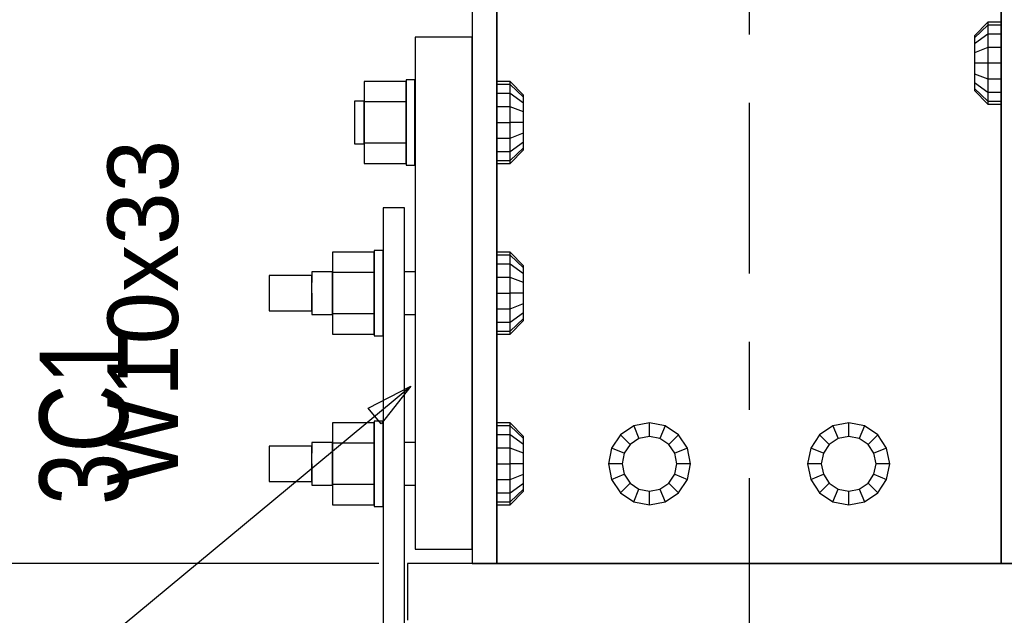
# Model space of a CAD drawing. Header units: inches. Extents: x -17.2 to 17.5, y -11.2 to 11.2.
# Tile 12 of 38: x -8.953 to -7.512, y 3.475 to 4.347. Entities that reach past the tile are written whole.
import ezdxf
from ezdxf.enums import TextEntityAlignment as Align

# ---------------------------------------------------------------- set-up
doc = ezdxf.new("R2010")
doc.units = ezdxf.units.IN
doc.header["$LTSCALE"] = 2.5
doc.header["$MEASUREMENT"] = 0
doc.linetypes.add('SDS2_7', pattern=[0.175, 0.1, -0.025, 0.025, -0.025])
doc.layers.add('Layer_0', color=7, linetype='Continuous')

msp = doc.modelspace()

# ---------------------------------------------------------------- linework, layer by layer
at = {"color": 1, "linetype": 'SDS2_7'}
msp.add_line((-7.8854, 9.1758), (-7.8854, -2.7025), dxfattribs=at)
at = {"color": 1, "linetype": 'Continuous'}
for p, q in [((-8.9067, 3.3742), (-8.3802, 3.8109)), ((-8.4427, 3.7782), (-8.3802, 3.8109)), ((-8.3802, 3.8109), (-8.4238, 3.7555)), ((-8.3802, 3.8109), (-8.3802, 3.8109)), ((-8.4238, 3.7555), (-8.4427, 3.7782)), ((-8.427, 3.5511), (-13.8324, 3.5511)), ((-8.427, 3.5511), (-13.8324, 3.5511))]:
    msp.add_line(p, q, dxfattribs=at)
at = {"layer": 'Layer_0', "color": 2, "linetype": 'Continuous'}
for p, q in [((-8.2908, 6.822), (-8.2908, 3.5511)), ((-8.2545, 3.5511), (-8.2545, 6.822)), ((-8.2545, 6.822), (-8.2545, 4.2282)), ((-7.5162, 6.822), (-7.5162, 3.5511)), ((-7.5162, 4.315), (-7.5162, 4.5025)), ((-8.2908, 4.322), (-8.3741, 4.322)), ((-8.3741, 4.322), (-8.3741, 3.572)), ((-8.2908, 3.572), (-8.2908, 4.322)), ((-7.5162, 3.5511), (-7.5162, 4.2525)), ((-8.2545, 4.1657), (-8.2545, 3.9782)), ((-8.3895, 4.072), (-8.4208, 4.072)), ((-8.4208, 4.072), (-8.4208, 2.9678)), ((-8.3895, 2.9678), (-8.3895, 4.072)), ((-8.2545, 3.9157), (-8.2545, 3.7282)), ((-8.2545, 3.6657), (-8.2545, 3.5511)), ((-8.3741, 3.572), (-8.2908, 3.572)), ((-7.3854, 3.5511), (-8.3854, 3.5511)), ((-8.3854, 3.5511), (-8.3854, 3.4678)), ((-8.2908, 3.5511), (-8.2545, 3.5511)), ((-8.2545, 3.5511), (-8.2502, 3.5511)), ((-8.2502, 3.5511), (-8.2377, 3.5511)), ((-8.2377, 3.5511), (-8.219, 3.5511)), ((-8.219, 3.5511), (-8.197, 3.5511)), ((-8.197, 3.5511), (-7.5737, 3.5511)), ((-7.5737, 3.5511), (-7.5517, 3.5511)), ((-7.5517, 3.5511), (-7.533, 3.5511)), ((-7.533, 3.5511), (-7.5206, 3.5511)), ((-7.5206, 3.5511), (-7.5162, 3.5511)), ((-7.5162, 3.5511), (-7.4799, 3.5511))]:
    msp.add_line(p, q, dxfattribs=at)
at = {"layer": 'Layer_0', "color": 1, "linetype": 'Continuous'}
for p, q in [((-7.5359, 4.3438), (-7.5554, 4.3238)), ((-7.5359, 4.3393), (-7.5554, 4.3207)), ((-7.5164, 4.3438), (-7.5359, 4.3438)), ((-7.5359, 4.3438), (-7.5359, 4.3393)), ((-7.5164, 4.3393), (-7.5359, 4.3393)), ((-7.5359, 4.3393), (-7.5359, 4.3262)), ((-7.5164, 4.3393), (-7.5164, 4.3438)), ((-7.5164, 4.3262), (-7.5164, 4.3393)), ((-7.5359, 4.3262), (-7.5554, 4.3121)), ((-7.5554, 4.3238), (-7.5554, 4.3207)), ((-7.5164, 4.3262), (-7.5359, 4.3262)), ((-7.5359, 4.3262), (-7.5359, 4.3067)), ((-7.5164, 4.3067), (-7.5164, 4.3262)), ((-7.5554, 4.3207), (-7.5554, 4.3121)), ((-7.5554, 4.3121), (-7.5554, 4.299)), ((-7.5162, 4.315), (-7.5164, 4.315)), ((-7.5164, 4.315), (-7.5164, 4.3108)), ((-7.5164, 4.3108), (-7.5164, 4.2993)), ((-7.5359, 4.3067), (-7.5554, 4.299)), ((-7.5554, 4.299), (-7.5554, 4.2837)), ((-7.5164, 4.3067), (-7.5359, 4.3067)), ((-7.5359, 4.3067), (-7.5359, 4.2837)), ((-7.5164, 4.2837), (-7.5164, 4.3067)), ((-7.5164, 4.2993), (-7.5164, 4.2837)), ((-7.5359, 4.2837), (-7.5554, 4.2837)), ((-7.5554, 4.2837), (-7.5554, 4.2684)), ((-7.5164, 4.2837), (-7.5359, 4.2837)), ((-7.5359, 4.2837), (-7.5359, 4.2607)), ((-7.5164, 4.2607), (-7.5164, 4.2837)), ((-7.5164, 4.2837), (-7.5164, 4.2681)), ((-7.5554, 4.2684), (-7.5359, 4.2607)), ((-7.5554, 4.2684), (-7.5554, 4.2554)), ((-7.5164, 4.2681), (-7.5164, 4.2566)), ((-8.3873, 4.2571), (-8.4485, 4.2571)), ((-8.4485, 4.2571), (-8.4485, 4.227)), ((-8.3743, 4.2595), (-8.3873, 4.2595)), ((-8.3873, 4.2595), (-8.3873, 4.2547)), ((-8.3873, 4.227), (-8.3873, 4.2571)), ((-8.3873, 4.2547), (-8.3873, 4.2412)), ((-8.3743, 4.2547), (-8.3743, 4.2595)), ((-8.3743, 4.2412), (-8.3743, 4.2547)), ((-8.2348, 4.2571), (-8.2544, 4.2571)), ((-8.2544, 4.2571), (-8.2544, 4.2525)), ((-8.2348, 4.2525), (-8.2544, 4.2525)), ((-8.2544, 4.2525), (-8.2544, 4.2395)), ((-8.2348, 4.2525), (-8.2348, 4.2571)), ((-8.2153, 4.2371), (-8.2348, 4.2571)), ((-8.2348, 4.2395), (-8.2348, 4.2525)), ((-8.2153, 4.234), (-8.2348, 4.2525)), ((-7.5554, 4.2554), (-7.5359, 4.2412)), ((-7.5554, 4.2554), (-7.5554, 4.2467)), ((-7.5359, 4.2607), (-7.5164, 4.2607)), ((-7.5359, 4.2607), (-7.5359, 4.2412)), ((-7.5164, 4.2412), (-7.5164, 4.2607)), ((-7.5164, 4.2566), (-7.5164, 4.2525)), ((-8.3873, 4.2412), (-8.3873, 4.2209)), ((-8.3743, 4.2209), (-8.3743, 4.2412)), ((-8.2348, 4.2395), (-8.2544, 4.2395)), ((-8.2544, 4.2395), (-8.2544, 4.22)), ((-8.2348, 4.22), (-8.2348, 4.2395)), ((-8.2153, 4.2253), (-8.2348, 4.2395)), ((-7.5554, 4.2467), (-7.5359, 4.2281)), ((-7.5554, 4.2467), (-7.5554, 4.2436)), ((-7.5554, 4.2436), (-7.5359, 4.2236)), ((-7.5359, 4.2412), (-7.5164, 4.2412)), ((-7.5359, 4.2412), (-7.5359, 4.2281)), ((-7.5164, 4.2281), (-7.5164, 4.2412)), ((-8.4485, 4.2282), (-8.4629, 4.2282)), ((-8.4629, 4.2282), (-8.4629, 4.224)), ((-8.4629, 4.224), (-8.4629, 4.2126)), ((-8.4485, 4.224), (-8.4485, 4.2282)), ((-8.3873, 4.227), (-8.4485, 4.227)), ((-8.4485, 4.227), (-8.4485, 4.1669)), ((-8.4485, 4.2126), (-8.4485, 4.224)), ((-8.3873, 4.1669), (-8.3873, 4.227)), ((-8.3741, 4.2282), (-8.3743, 4.2282)), ((-8.3743, 4.2282), (-8.3743, 4.224)), ((-8.3743, 4.224), (-8.3743, 4.2126)), ((-8.2544, 4.2282), (-8.2545, 4.2282)), ((-8.2544, 4.224), (-8.2544, 4.2282)), ((-8.2544, 4.2126), (-8.2544, 4.224)), ((-8.2153, 4.234), (-8.2153, 4.2371)), ((-8.2153, 4.2253), (-8.2153, 4.234)), ((-8.2153, 4.2123), (-8.2153, 4.2253)), ((-7.5359, 4.2281), (-7.5164, 4.2281)), ((-7.5359, 4.2281), (-7.5359, 4.2236)), ((-7.5359, 4.2236), (-7.5164, 4.2236)), ((-7.5164, 4.2236), (-7.5164, 4.2281)), ((-8.4629, 4.2126), (-8.4629, 4.197)), ((-8.4485, 4.197), (-8.4485, 4.2126)), ((-8.3873, 4.2209), (-8.3873, 4.197)), ((-8.3743, 4.197), (-8.3743, 4.2209)), ((-8.3743, 4.2126), (-8.3743, 4.197)), ((-8.2348, 4.22), (-8.2544, 4.22)), ((-8.2544, 4.22), (-8.2544, 4.197)), ((-8.2544, 4.197), (-8.2544, 4.2126)), ((-8.2348, 4.197), (-8.2348, 4.22)), ((-8.2153, 4.2123), (-8.2348, 4.22)), ((-8.2153, 4.197), (-8.2153, 4.2123)), ((-8.4629, 4.197), (-8.4629, 4.1813)), ((-8.4485, 4.1813), (-8.4485, 4.197)), ((-8.3873, 4.197), (-8.3873, 4.173)), ((-8.3743, 4.173), (-8.3743, 4.197)), ((-8.3743, 4.197), (-8.3743, 4.1813)), ((-8.2544, 4.197), (-8.2348, 4.197)), ((-8.2544, 4.197), (-8.2544, 4.1739)), ((-8.2544, 4.1813), (-8.2544, 4.197)), ((-8.2348, 4.1739), (-8.2348, 4.197)), ((-8.2153, 4.197), (-8.2348, 4.197)), ((-8.2153, 4.1816), (-8.2153, 4.197)), ((-8.4629, 4.1813), (-8.4629, 4.1699)), ((-8.4485, 4.1699), (-8.4485, 4.1813)), ((-8.3743, 4.1813), (-8.3743, 4.1699)), ((-8.2544, 4.1699), (-8.2544, 4.1813)), ((-8.2348, 4.1739), (-8.2153, 4.1816)), ((-8.2153, 4.1686), (-8.2153, 4.1816)), ((-8.4629, 4.1699), (-8.4629, 4.1657)), ((-8.4629, 4.1657), (-8.4485, 4.1657)), ((-8.4485, 4.1657), (-8.4485, 4.1699)), ((-8.4485, 4.1669), (-8.3873, 4.1669)), ((-8.4485, 4.1669), (-8.4485, 4.1368)), ((-8.3873, 4.173), (-8.3873, 4.1528)), ((-8.3873, 4.1368), (-8.3873, 4.1669)), ((-8.3743, 4.1528), (-8.3743, 4.173)), ((-8.3743, 4.1699), (-8.3743, 4.1657)), ((-8.3743, 4.1657), (-8.3741, 4.1657)), ((-8.2545, 4.1657), (-8.2544, 4.1657)), ((-8.2544, 4.1739), (-8.2348, 4.1739)), ((-8.2544, 4.1739), (-8.2544, 4.1544)), ((-8.2544, 4.1657), (-8.2544, 4.1699)), ((-8.2348, 4.1544), (-8.2348, 4.1739)), ((-8.2348, 4.1544), (-8.2153, 4.1686)), ((-8.2153, 4.1599), (-8.2153, 4.1686)), ((-8.3873, 4.1528), (-8.3873, 4.1392)), ((-8.3743, 4.1392), (-8.3743, 4.1528)), ((-8.2544, 4.1544), (-8.2348, 4.1544)), ((-8.2544, 4.1544), (-8.2544, 4.1414)), ((-8.2348, 4.1414), (-8.2153, 4.1599)), ((-8.2348, 4.1368), (-8.2153, 4.1569)), ((-8.2348, 4.1414), (-8.2348, 4.1544)), ((-8.2153, 4.1569), (-8.2153, 4.1599)), ((-8.4485, 4.1368), (-8.3873, 4.1368)), ((-8.3873, 4.1392), (-8.3873, 4.1345)), ((-8.3743, 4.1345), (-8.3743, 4.1392)), ((-8.2544, 4.1414), (-8.2348, 4.1414)), ((-8.2544, 4.1414), (-8.2544, 4.1368)), ((-8.2544, 4.1368), (-8.2348, 4.1368)), ((-8.2348, 4.1368), (-8.2348, 4.1414)), ((-8.3873, 4.1345), (-8.3743, 4.1345)), ((-8.434, 4.0071), (-8.4952, 4.0071)), ((-8.4952, 4.0071), (-8.4952, 3.977)), ((-8.4209, 4.0095), (-8.434, 4.0095)), ((-8.434, 4.0095), (-8.434, 4.0047)), ((-8.434, 3.977), (-8.434, 4.0071)), ((-8.4209, 4.0047), (-8.4209, 4.0095)), ((-8.2348, 4.0071), (-8.2544, 4.0071)), ((-8.2544, 4.0071), (-8.2544, 4.0025)), ((-8.2348, 4.0025), (-8.2348, 4.0071)), ((-8.2153, 3.9871), (-8.2348, 4.0071)), ((-8.434, 4.0047), (-8.434, 3.9912)), ((-8.4209, 3.9912), (-8.4209, 4.0047)), ((-8.2348, 4.0025), (-8.2544, 4.0025)), ((-8.2544, 4.0025), (-8.2544, 3.9895)), ((-8.2348, 3.9895), (-8.2348, 4.0025)), ((-8.2153, 3.984), (-8.2348, 4.0025)), ((-8.4952, 3.9782), (-8.5254, 3.9782)), ((-8.5254, 3.9782), (-8.5254, 3.974)), ((-8.4952, 3.974), (-8.4952, 3.9782)), ((-8.434, 3.9912), (-8.434, 3.9709)), ((-8.4209, 3.9709), (-8.4209, 3.9912)), ((-8.4208, 3.9782), (-8.4209, 3.9782)), ((-8.4209, 3.9782), (-8.4209, 3.974)), ((-8.3741, 3.9782), (-8.3895, 3.9782)), ((-8.2544, 3.9782), (-8.2545, 3.9782)), ((-8.2348, 3.9895), (-8.2544, 3.9895)), ((-8.2544, 3.9895), (-8.2544, 3.97)), ((-8.2544, 3.974), (-8.2544, 3.9782)), ((-8.2348, 3.97), (-8.2348, 3.9895)), ((-8.2153, 3.9753), (-8.2348, 3.9895)), ((-8.2153, 3.984), (-8.2153, 3.9871)), ((-8.2153, 3.9753), (-8.2153, 3.984)), ((-8.5254, 3.973), (-8.5879, 3.973)), ((-8.5879, 3.973), (-8.5879, 3.9695)), ((-8.5879, 3.9695), (-8.5879, 3.96)), ((-8.5254, 3.974), (-8.5254, 3.9626)), ((-8.5254, 3.9695), (-8.5254, 3.973)), ((-8.5254, 3.96), (-8.5254, 3.9695)), ((-8.434, 3.977), (-8.4952, 3.977)), ((-8.4952, 3.977), (-8.4952, 3.9169)), ((-8.4952, 3.9626), (-8.4952, 3.974)), ((-8.434, 3.9169), (-8.434, 3.977)), ((-8.434, 3.9709), (-8.434, 3.947)), ((-8.4209, 3.974), (-8.4209, 3.9626)), ((-8.4209, 3.947), (-8.4209, 3.9709)), ((-8.2544, 3.9626), (-8.2544, 3.974)), ((-8.2348, 3.97), (-8.2544, 3.97)), ((-8.2544, 3.97), (-8.2544, 3.947)), ((-8.2348, 3.947), (-8.2348, 3.97)), ((-8.2153, 3.9623), (-8.2348, 3.97)), ((-8.2153, 3.9623), (-8.2153, 3.9753)), ((-8.5879, 3.96), (-8.5879, 3.947)), ((-8.5254, 3.947), (-8.5254, 3.96)), ((-8.4952, 3.947), (-8.4952, 3.9626)), ((-8.4209, 3.9626), (-8.4209, 3.947)), ((-8.2544, 3.947), (-8.2544, 3.9626)), ((-8.2153, 3.947), (-8.2153, 3.9623)), ((-8.5879, 3.947), (-8.5879, 3.9339)), ((-8.5254, 3.9339), (-8.5254, 3.947)), ((-8.5254, 3.947), (-8.5254, 3.9313)), ((-8.4952, 3.9313), (-8.4952, 3.947)), ((-8.434, 3.947), (-8.434, 3.923)), ((-8.4209, 3.923), (-8.4209, 3.947)), ((-8.4209, 3.947), (-8.4209, 3.9313)), ((-8.2544, 3.947), (-8.2348, 3.947)), ((-8.2544, 3.947), (-8.2544, 3.9239)), ((-8.2544, 3.9313), (-8.2544, 3.947)), ((-8.2348, 3.9239), (-8.2348, 3.947)), ((-8.2153, 3.947), (-8.2348, 3.947)), ((-8.2153, 3.9316), (-8.2153, 3.947)), ((-8.5879, 3.9339), (-8.5879, 3.9244)), ((-8.5879, 3.9244), (-8.5879, 3.9209)), ((-8.5879, 3.9209), (-8.5254, 3.9209)), ((-8.5254, 3.9244), (-8.5254, 3.9339)), ((-8.5254, 3.9313), (-8.5254, 3.9199)), ((-8.5254, 3.9209), (-8.5254, 3.9244)), ((-8.4952, 3.9199), (-8.4952, 3.9313)), ((-8.434, 3.923), (-8.434, 3.9028)), ((-8.4209, 3.9313), (-8.4209, 3.9199)), ((-8.4209, 3.9028), (-8.4209, 3.923)), ((-8.2544, 3.9199), (-8.2544, 3.9313)), ((-8.2544, 3.9239), (-8.2348, 3.9239)), ((-8.2544, 3.9239), (-8.2544, 3.9044)), ((-8.2348, 3.9239), (-8.2153, 3.9316)), ((-8.2348, 3.9044), (-8.2348, 3.9239)), ((-8.2153, 3.9186), (-8.2153, 3.9316)), ((-8.5254, 3.9199), (-8.5254, 3.9157)), ((-8.5254, 3.9157), (-8.4952, 3.9157)), ((-8.4952, 3.9157), (-8.4952, 3.9199)), ((-8.4952, 3.9169), (-8.434, 3.9169)), ((-8.4952, 3.9169), (-8.4952, 3.8868)), ((-8.434, 3.8868), (-8.434, 3.9169)), ((-8.4209, 3.9199), (-8.4209, 3.9157)), ((-8.4209, 3.9157), (-8.4208, 3.9157)), ((-8.3895, 3.9157), (-8.3741, 3.9157)), ((-8.2545, 3.9157), (-8.2544, 3.9157)), ((-8.2544, 3.9157), (-8.2544, 3.9199)), ((-8.2348, 3.9044), (-8.2153, 3.9186)), ((-8.2348, 3.8914), (-8.2153, 3.9099)), ((-8.2348, 3.8868), (-8.2153, 3.9069)), ((-8.2153, 3.9099), (-8.2153, 3.9186)), ((-8.2153, 3.9069), (-8.2153, 3.9099)), ((-8.434, 3.9028), (-8.434, 3.8892)), ((-8.4209, 3.8892), (-8.4209, 3.9028)), ((-8.2544, 3.9044), (-8.2348, 3.9044)), ((-8.2544, 3.9044), (-8.2544, 3.8914)), ((-8.2544, 3.8914), (-8.2348, 3.8914)), ((-8.2544, 3.8914), (-8.2544, 3.8868)), ((-8.2348, 3.8914), (-8.2348, 3.9044)), ((-8.2348, 3.8868), (-8.2348, 3.8914)), ((-8.4952, 3.8868), (-8.434, 3.8868)), ((-8.434, 3.8892), (-8.434, 3.8845)), ((-8.434, 3.8845), (-8.4209, 3.8845)), ((-8.4209, 3.8845), (-8.4209, 3.8892)), ((-8.2544, 3.8868), (-8.2348, 3.8868)), ((-8.434, 3.7571), (-8.4952, 3.7571)), ((-8.4952, 3.7571), (-8.4952, 3.727)), ((-8.4209, 3.7595), (-8.434, 3.7595)), ((-8.434, 3.7595), (-8.434, 3.7547)), ((-8.434, 3.727), (-8.434, 3.7571)), ((-8.434, 3.7547), (-8.434, 3.7412)), ((-8.4209, 3.7547), (-8.4209, 3.7595)), ((-8.4209, 3.7412), (-8.4209, 3.7547)), ((-8.2348, 3.7571), (-8.2544, 3.7571)), ((-8.2544, 3.7571), (-8.2544, 3.7525)), ((-8.2348, 3.7525), (-8.2544, 3.7525)), ((-8.2544, 3.7525), (-8.2544, 3.7395)), ((-8.2348, 3.7525), (-8.2348, 3.7571)), ((-8.2153, 3.7371), (-8.2348, 3.7571)), ((-8.2348, 3.7395), (-8.2348, 3.7525)), ((-8.2153, 3.734), (-8.2348, 3.7525)), ((-8.0542, 3.7525), (-8.0737, 3.7395)), ((-8.0312, 3.7571), (-8.0542, 3.7525)), ((-8.0542, 3.7525), (-8.0465, 3.734)), ((-8.0312, 3.7371), (-8.0312, 3.7571)), ((-8.0082, 3.7525), (-8.0312, 3.7571)), ((-8.0082, 3.7525), (-8.0159, 3.734)), ((-7.9887, 3.7395), (-8.0082, 3.7525)), ((-7.7625, 3.7525), (-7.7821, 3.7395)), ((-7.7395, 3.7571), (-7.7625, 3.7525)), ((-7.7625, 3.7525), (-7.7549, 3.734)), ((-7.7395, 3.7371), (-7.7395, 3.7571)), ((-7.7165, 3.7525), (-7.7395, 3.7571)), ((-7.7165, 3.7525), (-7.7242, 3.734)), ((-7.697, 3.7395), (-7.7165, 3.7525)), ((-8.434, 3.7412), (-8.434, 3.7209)), ((-8.4209, 3.7209), (-8.4209, 3.7412)), ((-8.2348, 3.7395), (-8.2544, 3.7395)), ((-8.2544, 3.7395), (-8.2544, 3.72)), ((-8.2348, 3.72), (-8.2348, 3.7395)), ((-8.2153, 3.7253), (-8.2348, 3.7395)), ((-8.2153, 3.734), (-8.2153, 3.7371)), ((-8.2153, 3.7253), (-8.2153, 3.734)), ((-8.0737, 3.7395), (-8.0868, 3.72)), ((-8.0595, 3.7253), (-8.0737, 3.7395)), ((-8.0465, 3.734), (-8.0595, 3.7253)), ((-8.0312, 3.7371), (-8.0465, 3.734)), ((-8.0159, 3.734), (-8.0312, 3.7371)), ((-8.0028, 3.7253), (-8.0159, 3.734)), ((-8.0028, 3.7253), (-7.9887, 3.7395)), ((-7.9756, 3.72), (-7.9887, 3.7395)), ((-7.7821, 3.7395), (-7.7951, 3.72)), ((-7.7679, 3.7253), (-7.7821, 3.7395)), ((-7.7549, 3.734), (-7.7679, 3.7253)), ((-7.7395, 3.7371), (-7.7549, 3.734)), ((-7.7242, 3.734), (-7.7395, 3.7371)), ((-7.7112, 3.7253), (-7.7242, 3.734)), ((-7.7112, 3.7253), (-7.697, 3.7395)), ((-7.684, 3.72), (-7.697, 3.7395)), ((-8.5254, 3.723), (-8.5879, 3.723)), ((-8.5879, 3.723), (-8.5879, 3.7195)), ((-8.5879, 3.7195), (-8.5879, 3.71)), ((-8.4952, 3.7282), (-8.5254, 3.7282)), ((-8.5254, 3.7282), (-8.5254, 3.724)), ((-8.5254, 3.724), (-8.5254, 3.7126)), ((-8.5254, 3.7195), (-8.5254, 3.723)), ((-8.5254, 3.71), (-8.5254, 3.7195)), ((-8.4952, 3.724), (-8.4952, 3.7282)), ((-8.434, 3.727), (-8.4952, 3.727)), ((-8.4952, 3.727), (-8.4952, 3.6669)), ((-8.4952, 3.7126), (-8.4952, 3.724)), ((-8.434, 3.6669), (-8.434, 3.727)), ((-8.434, 3.7209), (-8.434, 3.697)), ((-8.4208, 3.7282), (-8.4209, 3.7282)), ((-8.4209, 3.7282), (-8.4209, 3.724)), ((-8.4209, 3.724), (-8.4209, 3.7126)), ((-8.4209, 3.697), (-8.4209, 3.7209)), ((-8.3741, 3.7282), (-8.3895, 3.7282)), ((-8.2544, 3.7282), (-8.2545, 3.7282)), ((-8.2544, 3.724), (-8.2544, 3.7282)), ((-8.2544, 3.7126), (-8.2544, 3.724)), ((-8.2348, 3.72), (-8.2544, 3.72)), ((-8.2544, 3.72), (-8.2544, 3.697)), ((-8.2348, 3.697), (-8.2348, 3.72)), ((-8.2153, 3.7123), (-8.2348, 3.72)), ((-8.2153, 3.7123), (-8.2153, 3.7253)), ((-8.0868, 3.72), (-8.0913, 3.697)), ((-8.0682, 3.7123), (-8.0868, 3.72)), ((-8.0595, 3.7253), (-8.0682, 3.7123)), ((-7.9942, 3.7123), (-8.0028, 3.7253)), ((-7.9756, 3.72), (-7.9942, 3.7123)), ((-7.9711, 3.697), (-7.9756, 3.72)), ((-7.7951, 3.72), (-7.7997, 3.697)), ((-7.7766, 3.7123), (-7.7951, 3.72)), ((-7.7679, 3.7253), (-7.7766, 3.7123)), ((-7.7025, 3.7123), (-7.7112, 3.7253)), ((-7.684, 3.72), (-7.7025, 3.7123)), ((-7.6794, 3.697), (-7.684, 3.72)), ((-8.5879, 3.71), (-8.5879, 3.697)), ((-8.5254, 3.697), (-8.5254, 3.71)), ((-8.4952, 3.697), (-8.4952, 3.7126)), ((-8.4209, 3.7126), (-8.4209, 3.697)), ((-8.2544, 3.697), (-8.2544, 3.7126)), ((-8.2153, 3.697), (-8.2153, 3.7123)), ((-8.0682, 3.7123), (-8.0713, 3.697)), ((-7.9911, 3.697), (-7.9942, 3.7123)), ((-7.7766, 3.7123), (-7.7796, 3.697)), ((-7.6994, 3.697), (-7.7025, 3.7123)), ((-8.5879, 3.697), (-8.5879, 3.6839)), ((-8.5254, 3.6839), (-8.5254, 3.697)), ((-8.5254, 3.697), (-8.5254, 3.6813)), ((-8.4952, 3.6813), (-8.4952, 3.697)), ((-8.434, 3.697), (-8.434, 3.673)), ((-8.4209, 3.673), (-8.4209, 3.697)), ((-8.4209, 3.697), (-8.4209, 3.6813)), ((-8.2544, 3.697), (-8.2348, 3.697)), ((-8.2544, 3.697), (-8.2544, 3.6739)), ((-8.2544, 3.6813), (-8.2544, 3.697)), ((-8.2348, 3.6739), (-8.2348, 3.697)), ((-8.2153, 3.697), (-8.2348, 3.697)), ((-8.2153, 3.6816), (-8.2153, 3.697)), ((-8.0713, 3.697), (-8.0913, 3.697)), ((-8.0913, 3.697), (-8.0868, 3.6739)), ((-8.0713, 3.697), (-8.0682, 3.6816)), ((-7.9942, 3.6816), (-7.9911, 3.697)), ((-7.9711, 3.697), (-7.9911, 3.697)), ((-7.9756, 3.6739), (-7.9711, 3.697)), ((-7.7796, 3.697), (-7.7997, 3.697)), ((-7.7997, 3.697), (-7.7951, 3.6739)), ((-7.7796, 3.697), (-7.7766, 3.6816)), ((-7.7025, 3.6816), (-7.6994, 3.697)), ((-7.6794, 3.697), (-7.6994, 3.697)), ((-7.684, 3.6739), (-7.6794, 3.697)), ((-8.5879, 3.6839), (-8.5879, 3.6744)), ((-8.5254, 3.6744), (-8.5254, 3.6839)), ((-8.5254, 3.6813), (-8.5254, 3.6699)), ((-8.4952, 3.6699), (-8.4952, 3.6813)), ((-8.4209, 3.6813), (-8.4209, 3.6699)), ((-8.2544, 3.6699), (-8.2544, 3.6813)), ((-8.2348, 3.6739), (-8.2153, 3.6816)), ((-8.2153, 3.6686), (-8.2153, 3.6816)), ((-8.0868, 3.6739), (-8.0682, 3.6816)), ((-8.0682, 3.6816), (-8.0595, 3.6686)), ((-8.0028, 3.6686), (-7.9942, 3.6816)), ((-7.9942, 3.6816), (-7.9756, 3.6739)), ((-7.7951, 3.6739), (-7.7766, 3.6816)), ((-7.7766, 3.6816), (-7.7679, 3.6686)), ((-7.7112, 3.6686), (-7.7025, 3.6816)), ((-7.7025, 3.6816), (-7.684, 3.6739)), ((-8.5879, 3.6744), (-8.5879, 3.6709)), ((-8.5879, 3.6709), (-8.5254, 3.6709)), ((-8.5254, 3.6709), (-8.5254, 3.6744)), ((-8.5254, 3.6699), (-8.5254, 3.6657)), ((-8.5254, 3.6657), (-8.4952, 3.6657)), ((-8.4952, 3.6657), (-8.4952, 3.6699)), ((-8.4952, 3.6669), (-8.434, 3.6669)), ((-8.4952, 3.6669), (-8.4952, 3.6368)), ((-8.434, 3.673), (-8.434, 3.6528)), ((-8.434, 3.6368), (-8.434, 3.6669)), ((-8.4209, 3.6528), (-8.4209, 3.673)), ((-8.4209, 3.6699), (-8.4209, 3.6657)), ((-8.4209, 3.6657), (-8.4208, 3.6657)), ((-8.3895, 3.6657), (-8.3741, 3.6657)), ((-8.2545, 3.6657), (-8.2544, 3.6657)), ((-8.2544, 3.6739), (-8.2348, 3.6739)), ((-8.2544, 3.6739), (-8.2544, 3.6544)), ((-8.2544, 3.6657), (-8.2544, 3.6699)), ((-8.2348, 3.6544), (-8.2348, 3.6739)), ((-8.2348, 3.6544), (-8.2153, 3.6686)), ((-8.2153, 3.6599), (-8.2153, 3.6686)), ((-8.0868, 3.6739), (-8.0737, 3.6544)), ((-8.0737, 3.6544), (-8.0595, 3.6686)), ((-8.0595, 3.6686), (-8.0465, 3.6599)), ((-8.0159, 3.6599), (-8.0028, 3.6686)), ((-7.9887, 3.6544), (-8.0028, 3.6686)), ((-7.9887, 3.6544), (-7.9756, 3.6739)), ((-7.7951, 3.6739), (-7.7821, 3.6544)), ((-7.7821, 3.6544), (-7.7679, 3.6686)), ((-7.7679, 3.6686), (-7.7549, 3.6599)), ((-7.7242, 3.6599), (-7.7112, 3.6686)), ((-7.697, 3.6544), (-7.7112, 3.6686)), ((-7.697, 3.6544), (-7.684, 3.6739)), ((-8.434, 3.6528), (-8.434, 3.6392)), ((-8.4209, 3.6392), (-8.4209, 3.6528)), ((-8.2544, 3.6544), (-8.2348, 3.6544)), ((-8.2544, 3.6544), (-8.2544, 3.6414)), ((-8.2348, 3.6414), (-8.2153, 3.6599)), ((-8.2348, 3.6368), (-8.2153, 3.6569)), ((-8.2348, 3.6414), (-8.2348, 3.6544)), ((-8.2153, 3.6569), (-8.2153, 3.6599)), ((-8.0737, 3.6544), (-8.0542, 3.6414)), ((-8.0542, 3.6414), (-8.0465, 3.6599)), ((-8.0465, 3.6599), (-8.0312, 3.6569)), ((-8.0312, 3.6569), (-8.0159, 3.6599)), ((-8.0312, 3.6368), (-8.0312, 3.6569)), ((-8.0159, 3.6599), (-8.0082, 3.6414)), ((-8.0082, 3.6414), (-7.9887, 3.6544)), ((-7.7821, 3.6544), (-7.7625, 3.6414)), ((-7.7625, 3.6414), (-7.7549, 3.6599)), ((-7.7549, 3.6599), (-7.7395, 3.6569)), ((-7.7395, 3.6569), (-7.7242, 3.6599)), ((-7.7395, 3.6368), (-7.7395, 3.6569)), ((-7.7242, 3.6599), (-7.7165, 3.6414)), ((-7.7165, 3.6414), (-7.697, 3.6544)), ((-8.4952, 3.6368), (-8.434, 3.6368)), ((-8.434, 3.6392), (-8.434, 3.6345)), ((-8.434, 3.6345), (-8.4209, 3.6345)), ((-8.4209, 3.6345), (-8.4209, 3.6392)), ((-8.2544, 3.6414), (-8.2348, 3.6414)), ((-8.2544, 3.6414), (-8.2544, 3.6368)), ((-8.2544, 3.6368), (-8.2348, 3.6368)), ((-8.2348, 3.6368), (-8.2348, 3.6414)), ((-8.0542, 3.6414), (-8.0312, 3.6368)), ((-8.0312, 3.6368), (-8.0082, 3.6414)), ((-7.7625, 3.6414), (-7.7395, 3.6368)), ((-7.7395, 3.6368), (-7.7165, 3.6414))]:
    msp.add_line(p, q, dxfattribs=at)

# ---------------------------------------------------------------- texts
msp.add_text('W10x33', height=0.10322, rotation=90, dxfattribs=at).set_placement((-8.8244, 3.9181), align=Align.TOP_CENTER)
at = {"layer": 'Layer_0', "color": 2, "linetype": 'Continuous', "width": 0.8}
msp.add_text('3C1', height=0.12902, rotation=90, dxfattribs=at).set_placement((-8.7949, 3.6365))

doc.saveas('drawing.dxf')
